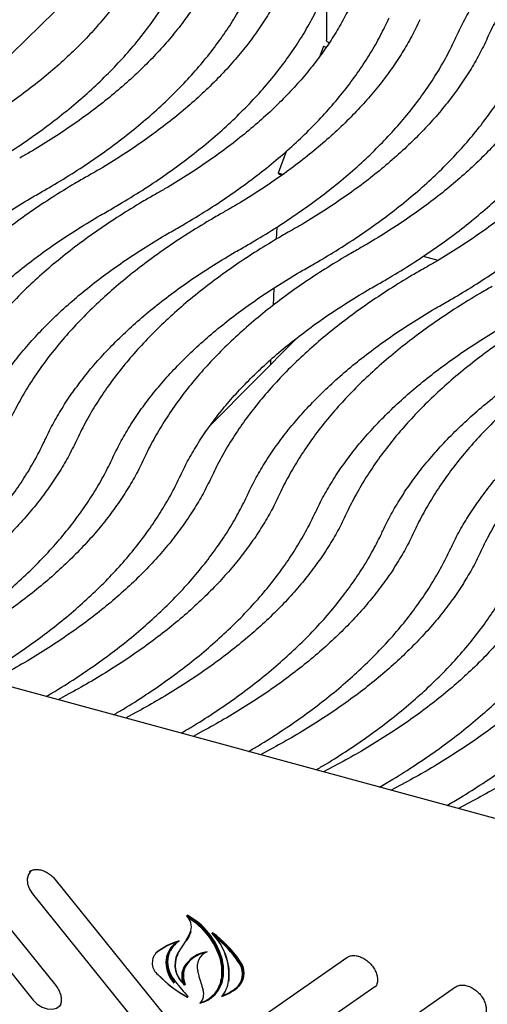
# Model space of a CAD drawing. Header units: inches. Extents: x 35 to 165, y 14 to 115.
# Tile 42 of 48: x 131.82 to 135.08, y 89.81 to 96.67. Entities that reach past the tile are written whole.
import ezdxf

# ---------------------------------------------------------------- set-up
doc = ezdxf.new("R2010")
doc.units = ezdxf.units.IN
doc.header["$LTSCALE"] = 12
doc.header["$MEASUREMENT"] = 0

msp = doc.modelspace()

# ---------------------------------------------------------------- linework, layer by layer
at = {"color": 7, "linetype": 'Continuous', "lineweight": 25}
for p, q in [((133.0101, 97.6464), (130.6956, 95.3874)), ((133.9562, 96.8765), (133.9562, 96.5224)), ((133.9349, 96.4803), (133.9105, 96.4116)), ((133.9349, 96.4803), (133.955, 96.4748)), ((133.6744, 95.7476), (133.6204, 95.5958)), ((133.6515, 95.5873), (133.6204, 95.5958)), ((133.6204, 95.5958), (133.6298, 95.5877)), ((133.6459, 95.5833), (133.6298, 95.5877)), ((133.6096, 95.2197), (133.6057, 95.1357)), ((134.6293, 95.0171), (134.7323, 94.9891)), ((133.59, 94.7955), (133.5844, 94.6747)), ((133.7495, 94.4477), (133.1527, 93.8465)), ((133.567, 94.2967), (133.5654, 94.2623)), ((139.4313, 89.9326), (127.9062, 93.0649)), ((132.1578, 91.9671), (132.0868, 91.9287)), ((132.6279, 91.8393), (132.5569, 91.8009)), ((133.0979, 91.7116), (133.027, 91.6732)), ((133.568, 91.5838), (133.497, 91.5454)), ((134.036, 91.4797), (133.9363, 91.4261)), ((134.5061, 91.352), (134.4063, 91.2983)), ((134.9761, 91.2242), (134.8764, 91.1706)), ((131.3077, 90.884), (132.0699, 89.9381)), ((131.1514, 90.7827), (131.9135, 89.8369)), ((132.0645, 90.6783), (132.8267, 89.7324)), ((131.9082, 90.577), (132.6704, 89.6312)), ((132.9838, 90.4228), (132.9884, 90.4273)), ((132.9782, 90.2539), (132.9181, 90.1618)), ((132.9256, 90.2441), (132.9301, 90.2485)), ((132.9783, 90.2538), (132.9785, 90.2543)), ((133.1585, 90.3017), (133.163, 90.3061)), ((132.7683, 90.1643), (132.7638, 90.1598)), ((132.7728, 90.1683), (132.7683, 90.1643)), ((133.0868, 90.156), (133.0942, 90.1626)), ((133.0913, 90.1604), (133.0868, 90.156)), ((133.0933, 90.1623), (133.0913, 90.1604)), ((133.3358, 89.6021), (134.098, 90.1336)), ((132.9679, 89.9415), (132.9725, 89.9459)), ((133.348, 89.9347), (133.3526, 89.9391)), ((134.2923, 89.9291), (133.5301, 89.3975)), ((134.0927, 89.3964), (134.8548, 89.928)), ((132.988, 89.8564), (132.9926, 89.8608)), ((133.1713, 89.8678), (133.1759, 89.8723)), ((133.074, 89.815), (133.0785, 89.8194))]:
    msp.add_line(p, q, dxfattribs=at)
at = {"color": 7, "linetype": 'Continuous', "lineweight": 25, "flags": 128}
for points in [[(133.9794, 96.5026), (133.9723, 96.505), (133.9662, 96.5081), (133.9615, 96.5118), (133.9582, 96.5158), (133.9564, 96.5201), (133.9562, 96.5224)], [(131.8988, 90.7399), (131.8966, 90.7376), (131.8796, 90.7121), (131.8721, 90.6807), (131.8746, 90.6457), (131.887, 90.6102), (131.9082, 90.577)], [(133.0576, 90.0401), (133.0576, 90.0401), (133.0578, 90.0397), (133.0582, 90.0394), (133.0588, 90.0391), (133.0595, 90.0389), (133.0603, 90.0388)], [(131.9135, 89.8369), (131.9419, 89.8086), (131.975, 89.7876), (132.0103, 89.7755), (132.0449, 89.7734), (132.076, 89.7814), (132.101, 89.7989), (132.1069, 89.8056)]]:
    msp.add_lwpolyline(points, dxfattribs=at)
at = {"color": 7, "linetype": 'Continuous', "lineweight": 25}
for centre, radius, start, end in [((132.7402, 89.9824), 0.5033, 16.78932, 61.05052), ((132.9067, 90.3472), 0.1081, 345.51693, 44.45811), ((132.7448, 89.9869), 0.5033, 16.78932, 61.05052), ((132.7402, 89.9823), 0.496, 16.76893, 58.84161), ((132.7478, 90.4103), 0.2785, 325.92966, 341.11366), ((133.042, 89.8351), 0.4283, 105.14201, 128.93295), ((132.7467, 90.4064), 0.2818, 325.93578, 341.11355), ((132.7035, 89.6716), 0.7772, 34.17147, 54.16738), ((132.8628, 90.0118), 0.414, 354.0893, 44.44255), ((132.708, 89.676), 0.7772, 34.17147, 54.16738), ((132.7026, 89.6708), 0.771, 34.17686, 51.50116), ((132.8703, 90.0099), 0.409, 353.66985, 40.24263), ((133.0375, 89.8306), 0.4283, 105.14201, 128.93295), ((133.0086, 90.1061), 0.1591, 151.75915, 180.7944), ((133.0292, 90.0827), 0.1964, 132.05754, 151.10588), ((133.0324, 90.0841), 0.1924, 123.73841, 151.1414), ((133.0381, 90.0878), 0.1937, 134.36072, 151.09427), ((132.8464, 90.0953), 0.1039, 138.74279, 232.16394), ((133.0007, 90.1006), 0.1628, 151.75915, 180.7944), ((133.0041, 90.1017), 0.1591, 151.75915, 180.7944), ((133.0828, 90.0832), 0.1824, 154.33943, 230.96857), ((133.0739, 90.0799), 0.1719, 153.54211, 226.23814), ((133.1539, 89.953), 0.2217, 97.21782, 149.29093), ((133.1543, 89.9576), 0.2136, 106.34481, 149.65313), ((133.1571, 89.9638), 0.2112, 134.34898, 149.83042), ((133.1649, 90.0707), 0.1094, 110.80127, 196.92696), ((132.9113, 90.0353), 0.3169, 350.08998, 16.50745), ((132.9138, 90.0365), 0.3215, 350.08998, 16.50745), ((132.9183, 90.0409), 0.3215, 350.08998, 16.50745), ((133.2475, 90.0251), 0.1355, 319.80961, 40.19039), ((133.0688, 90.1056), 0.231, 181.81219, 220.51937), ((133.0701, 90.1066), 0.2252, 181.81219, 220.51937), ((133.0747, 90.111), 0.2252, 181.81219, 220.51937), ((133.0861, 90.0014), 0.1387, 152.17441, 199.21063), ((133.0952, 90.0014), 0.1407, 152.90902, 205.21229), ((133.0998, 90.0059), 0.1407, 152.90902, 205.21229), ((133.2402, 90.0193), 0.1311, 319.80961, 40.19039), ((133.243, 90.0207), 0.1355, 319.80961, 40.19039), ((133.4353, 90.6549), 0.9152, 224.51253, 240.74465), ((133.4337, 90.6539), 0.9128, 224.53699, 239.17491), ((133.0278, 90.0153), 0.2056, 282.99048, 350.44249), ((133.0243, 90.0141), 0.2019, 288.15481, 350.4947), ((133.0268, 90.0222), 0.2115, 314.84236, 350.02979), ((135.1014, 91.7605), 2.8383, 219.24984, 222.01355), ((133.0115, 89.879), 0.0895, 314.30225, 17.9071), ((133.0574, 90.0014), 0.2196, 320.83348, 351.55135), ((133.1222, 90.1756), 0.3302, 288.63799, 312.78346), ((133.12, 90.1723), 0.3242, 291.75909, 312.85076)]:
    msp.add_arc(centre, radius, start, end, dxfattribs=at)
for points, knots in [([(136.6211, 98.0415), (136.592, 98.0251), (136.5076, 97.9778), (136.373, 97.8968), (136.2201, 97.7974), (136.0745, 97.6948), (135.9365, 97.5892), (135.8063, 97.4806), (135.6841, 97.3693), (135.5702, 97.2554), (135.4648, 97.139), (135.368, 97.0204), (135.28, 96.8998), (135.2012, 96.7774), (135.1326, 96.6567), (135.0946, 96.576), (135.0764, 96.5373)], [0, 0, 0, 0, 0.039235, 0.113804, 0.188397, 0.263004, 0.337614, 0.412211, 0.486779, 0.561294, 0.635732, 0.710062, 0.784249, 0.85826, 0.932059, 1, 1, 1, 1]), ([(134.8621, 96.5499), (134.8711, 96.5695), (134.8978, 96.6271), (134.9488, 96.7221), (135.0182, 96.8345), (135.0963, 96.9455), (135.183, 97.055), (135.2781, 97.1627), (135.3815, 97.2686), (135.4931, 97.3726), (135.6127, 97.4744), (135.7402, 97.5739), (135.8754, 97.671), (136.0182, 97.7655), (136.1556, 97.8498), (136.2475, 97.9016), (136.287, 97.9238)], [0, 0, 0, 0, 0.039237, 0.11555, 0.191606, 0.267381, 0.342922, 0.418278, 0.493492, 0.568604, 0.643645, 0.718642, 0.793616, 0.868583, 0.943552, 1, 1, 1, 1]), ([(132.726, 97.1761), (132.717, 97.1565), (132.6903, 97.0989), (132.6392, 97.0039), (132.5699, 96.8915), (132.4918, 96.7805), (132.4051, 96.671), (132.31, 96.5633), (132.2066, 96.4574), (132.095, 96.3534), (131.9754, 96.2516), (131.8479, 96.1521), (131.7127, 96.055), (131.5699, 95.9605), (131.4476, 95.8856), (131.3724, 95.8424), (131.3491, 95.829)], [0, 0, 0, 0, 0.040152, 0.118244, 0.196074, 0.273615, 0.350918, 0.42803, 0.504998, 0.581861, 0.658652, 0.735398, 0.81212, 0.888835, 0.965552, 1, 1, 1, 1]), ([(131.4875, 95.5851), (131.5162, 95.6016), (131.5996, 95.6495), (131.7323, 95.7313), (131.8831, 95.8317), (132.0264, 95.9352), (132.1621, 96.0418), (132.2898, 96.1512), (132.4095, 96.2633), (132.5209, 96.378), (132.6237, 96.495), (132.7178, 96.6142), (132.8031, 96.7354), (132.8792, 96.8583), (132.9382, 96.967), (132.9697, 97.035), (132.9818, 97.0609)], [0, 0, 0, 0, 0.040149, 0.116453, 0.19278, 0.269118, 0.345455, 0.421774, 0.498056, 0.574277, 0.65041, 0.726422, 0.802278, 0.877941, 0.953379, 1, 1, 1, 1]), ([(133.1961, 97.0483), (133.187, 97.0288), (133.1604, 96.9712), (133.1093, 96.8761), (133.04, 96.7637), (132.9618, 96.6527), (132.8752, 96.5433), (132.7801, 96.4355), (132.6767, 96.3296), (132.5651, 96.2257), (132.4455, 96.1238), (132.318, 96.0243), (132.1828, 95.9272), (132.04, 95.8328), (131.9177, 95.7578), (131.8424, 95.7147), (131.8191, 95.7013)], [0, 0, 0, 0, 0.040152, 0.118244, 0.196074, 0.273615, 0.350918, 0.42803, 0.504998, 0.581861, 0.658652, 0.735398, 0.81212, 0.888835, 0.965552, 1, 1, 1, 1]), ([(131.9575, 95.4573), (131.9863, 95.4738), (132.0697, 95.5217), (132.2024, 95.6036), (132.3532, 95.7039), (132.4965, 95.8075), (132.6321, 95.914), (132.7599, 96.0234), (132.8796, 96.1356), (132.9909, 96.2502), (133.0938, 96.3673), (133.1879, 96.4865), (133.2732, 96.6077), (133.3493, 96.7306), (133.4082, 96.8392), (133.4398, 96.9072), (133.4519, 96.9332)], [0, 0, 0, 0, 0.040149, 0.116453, 0.19278, 0.269118, 0.345455, 0.421774, 0.498056, 0.574277, 0.65041, 0.726422, 0.802278, 0.877941, 0.953379, 1, 1, 1, 1]), ([(133.6662, 96.9206), (133.6571, 96.901), (133.6304, 96.8434), (133.5794, 96.7484), (133.51, 96.636), (133.4319, 96.525), (133.3452, 96.4155), (133.2501, 96.3078), (133.1467, 96.2018), (133.0352, 96.0979), (132.9155, 95.9961), (132.788, 95.8965), (132.6528, 95.7995), (132.51, 95.705), (132.3878, 95.63), (132.3125, 95.5869), (132.2892, 95.5735)], [0, 0, 0, 0, 0.040152, 0.118244, 0.196074, 0.273615, 0.350918, 0.42803, 0.504998, 0.581861, 0.658652, 0.735398, 0.81212, 0.888835, 0.965552, 1, 1, 1, 1]), ([(132.4276, 95.3295), (132.4563, 95.3461), (132.5397, 95.3939), (132.6725, 95.4758), (132.8233, 95.5762), (132.9665, 95.6797), (133.1022, 95.7863), (133.23, 95.8957), (133.3496, 96.0078), (133.461, 96.1225), (133.5638, 96.2395), (133.6579, 96.3587), (133.7432, 96.4799), (133.8193, 96.6028), (133.8783, 96.7115), (133.9099, 96.7795), (133.9219, 96.8054)], [0, 0, 0, 0, 0.040149, 0.116453, 0.19278, 0.269118, 0.345455, 0.421774, 0.498056, 0.574277, 0.65041, 0.726422, 0.802278, 0.877941, 0.953379, 1, 1, 1, 1]), ([(134.1362, 96.7928), (134.1272, 96.7733), (134.1005, 96.7157), (134.0494, 96.6206), (133.9801, 96.5082), (133.9019, 96.3972), (133.8153, 96.2878), (133.7202, 96.18), (133.6168, 96.0741), (133.5052, 95.9701), (133.3856, 95.8683), (133.2581, 95.7688), (133.1229, 95.6717), (132.9801, 95.5772), (132.8578, 95.5023), (132.7826, 95.4592), (132.7593, 95.4458)], [0, 0, 0, 0, 0.040152, 0.118244, 0.196074, 0.273615, 0.350918, 0.42803, 0.504998, 0.581861, 0.658652, 0.735398, 0.81212, 0.888835, 0.965552, 1, 1, 1, 1]), ([(132.8977, 95.2018), (132.9264, 95.2183), (133.0098, 95.2662), (133.1425, 95.3481), (133.2933, 95.4484), (133.4366, 95.552), (133.5723, 95.6585), (133.7, 95.7679), (133.8197, 95.8801), (133.931, 95.9947), (134.0339, 96.1118), (134.128, 96.231), (134.2133, 96.3521), (134.2894, 96.4751), (134.3483, 96.5837), (134.3799, 96.6517), (134.392, 96.6777)], [0, 0, 0, 0, 0.040149, 0.116453, 0.19278, 0.269118, 0.345455, 0.421774, 0.498056, 0.574277, 0.65041, 0.726422, 0.802278, 0.877941, 0.953379, 1, 1, 1, 1]), ([(134.6063, 96.6651), (134.5972, 96.6455), (134.5706, 96.5879), (134.5195, 96.4929), (134.4502, 96.3805), (134.372, 96.2695), (134.2854, 96.16), (134.1903, 96.0523), (134.0869, 95.9463), (133.9753, 95.8424), (133.8557, 95.7406), (133.7282, 95.641), (133.593, 95.5439), (133.4502, 95.4495), (133.3279, 95.3745), (133.2526, 95.3314), (133.2293, 95.318)], [0, 0, 0, 0, 0.040152, 0.118244, 0.196074, 0.273615, 0.350918, 0.42803, 0.504998, 0.581861, 0.658652, 0.735398, 0.81212, 0.888835, 0.965552, 1, 1, 1, 1]), ([(133.3677, 95.074), (133.3965, 95.0905), (133.4799, 95.1384), (133.6126, 95.2203), (133.7634, 95.3207), (133.9067, 95.4242), (134.0423, 95.5307), (134.1701, 95.6402), (134.2898, 95.7523), (134.4011, 95.867), (134.5039, 95.984), (134.5981, 96.1032), (134.6834, 96.2244), (134.7595, 96.3473), (134.8184, 96.456), (134.85, 96.5239), (134.8621, 96.5499)], [0, 0, 0, 0, 0.040149, 0.116453, 0.19278, 0.269118, 0.345455, 0.421774, 0.498056, 0.574277, 0.65041, 0.726422, 0.802278, 0.877941, 0.953379, 1, 1, 1, 1]), ([(135.0764, 96.5373), (135.0673, 96.5178), (135.0406, 96.4602), (134.9896, 96.3651), (134.9202, 96.2527), (134.8421, 96.1417), (134.7554, 96.0323), (134.6603, 95.9245), (134.5569, 95.8186), (134.4453, 95.7146), (134.3257, 95.6128), (134.1982, 95.5133), (134.063, 95.4162), (133.9202, 95.3217), (133.7979, 95.2468), (133.7227, 95.2036), (133.6994, 95.1903)], [0, 0, 0, 0, 0.040152, 0.118244, 0.196074, 0.273615, 0.350918, 0.42803, 0.504998, 0.581861, 0.658652, 0.735398, 0.81212, 0.888835, 0.965552, 1, 1, 1, 1]), ([(133.8378, 94.9463), (133.8665, 94.9628), (133.9499, 95.0107), (134.0827, 95.0926), (134.2334, 95.1929), (134.3767, 95.2964), (134.5124, 95.403), (134.6402, 95.5124), (134.7598, 95.6245), (134.8712, 95.7392), (134.974, 95.8563), (135.0681, 95.9755), (135.1534, 96.0966), (135.2295, 96.2196), (135.2885, 96.3282), (135.3201, 96.3962), (135.3321, 96.4221)], [0, 0, 0, 0, 0.040149, 0.116453, 0.19278, 0.269118, 0.345455, 0.421774, 0.498056, 0.574277, 0.65041, 0.726422, 0.802278, 0.877941, 0.953379, 1, 1, 1, 1]), ([(135.5464, 96.4096), (135.5374, 96.39), (135.5107, 96.3324), (135.4596, 96.2373), (135.3903, 96.125), (135.3121, 96.014), (135.2255, 95.9045), (135.1304, 95.7968), (135.027, 95.6908), (134.9154, 95.5869), (134.7958, 95.4851), (134.6683, 95.3855), (134.5331, 95.2884), (134.3903, 95.194), (134.268, 95.119), (134.1928, 95.0759), (134.1695, 95.0625)], [0, 0, 0, 0, 0.040152, 0.118244, 0.196074, 0.273615, 0.350918, 0.42803, 0.504998, 0.581861, 0.658652, 0.735398, 0.81212, 0.888835, 0.965552, 1, 1, 1, 1]), ([(134.3079, 94.8185), (134.3366, 94.835), (134.42, 94.8829), (134.5527, 94.9648), (134.7035, 95.0652), (134.8468, 95.1687), (134.9825, 95.2752), (135.1102, 95.3847), (135.2299, 95.4968), (135.3412, 95.6115), (135.4441, 95.7285), (135.5382, 95.8477), (135.6235, 95.9689), (135.6996, 96.0918), (135.7585, 96.2005), (135.7901, 96.2684), (135.8022, 96.2944)], [0, 0, 0, 0, 0.040149, 0.116453, 0.19278, 0.269118, 0.345455, 0.421774, 0.498056, 0.574277, 0.65041, 0.726422, 0.802278, 0.877941, 0.953379, 1, 1, 1, 1]), ([(136.0165, 96.2818), (136.0074, 96.2623), (135.9808, 96.2047), (135.9297, 96.1096), (135.8603, 95.9972), (135.7822, 95.8862), (135.6955, 95.7768), (135.6005, 95.669), (135.4971, 95.5631), (135.3855, 95.4591), (135.2659, 95.3573), (135.1384, 95.2578), (135.0032, 95.1607), (134.8604, 95.0662), (134.7381, 94.9913), (134.6628, 94.9481), (134.6395, 94.9348)], [0, 0, 0, 0, 0.040152, 0.118244, 0.196074, 0.273615, 0.350918, 0.42803, 0.504998, 0.581861, 0.658652, 0.735398, 0.81212, 0.888835, 0.965552, 1, 1, 1, 1]), ([(134.7779, 94.6908), (134.8067, 94.7073), (134.8901, 94.7552), (135.0228, 94.8371), (135.1736, 94.9374), (135.3169, 95.0409), (135.4525, 95.1475), (135.5803, 95.2569), (135.7, 95.369), (135.8113, 95.4837), (135.9141, 95.6008), (136.0083, 95.72), (136.0935, 95.8411), (136.1697, 95.9641), (136.2286, 96.0727), (136.2602, 96.1407), (136.2723, 96.1666)], [0, 0, 0, 0, 0.040149, 0.116453, 0.19278, 0.269118, 0.345455, 0.421774, 0.498056, 0.574277, 0.65041, 0.726422, 0.802278, 0.877941, 0.953379, 1, 1, 1, 1]), ([(132.2892, 95.5735), (132.2604, 95.557), (132.1771, 95.5091), (132.0443, 95.4273), (131.8935, 95.3269), (131.7503, 95.2234), (131.6146, 95.1168), (131.4868, 95.0074), (131.3672, 94.8953), (131.2558, 94.7806), (131.153, 94.6636), (131.0589, 94.5444), (130.9736, 94.4232), (130.8974, 94.3003), (130.8421, 94.1981), (130.813, 94.1368), (130.8039, 94.1174)], [0, 0, 0, 0, 0.040628, 0.117843, 0.195081, 0.27233, 0.349578, 0.426808, 0.504001, 0.581132, 0.658173, 0.735093, 0.811854, 0.88842, 0.964758, 1, 1, 1, 1]), ([(130.5884, 94.1274), (130.5977, 94.1469), (130.625, 94.2045), (130.6772, 94.2994), (130.7479, 94.4116), (130.8273, 94.5224), (130.9152, 94.6316), (131.0116, 94.739), (131.1162, 94.8447), (131.229, 94.9483), (131.3498, 95.0498), (131.4785, 95.149), (131.6148, 95.2457), (131.7587, 95.3398), (131.8744, 95.4098), (131.942, 95.4484), (131.9575, 95.4573)], [0, 0, 0, 0, 0.040631, 0.119597, 0.198303, 0.276725, 0.354912, 0.432915, 0.510777, 0.588539, 0.666232, 0.743883, 0.821513, 0.899138, 0.976766, 1, 1, 1, 1]), ([(132.7593, 95.4458), (132.7305, 95.4293), (132.6471, 95.3814), (132.5144, 95.2995), (132.3636, 95.1992), (132.2203, 95.0956), (132.0847, 94.9891), (131.9569, 94.8797), (131.8372, 94.7675), (131.7259, 94.6528), (131.623, 94.5358), (131.5289, 94.4166), (131.4436, 94.2954), (131.3675, 94.1725), (131.3121, 94.0703), (131.2831, 94.009), (131.2739, 93.9896)], [0, 0, 0, 0, 0.040628, 0.117843, 0.195081, 0.27233, 0.349578, 0.426808, 0.504001, 0.581132, 0.658173, 0.735093, 0.811854, 0.88842, 0.964758, 1, 1, 1, 1]), ([(131.0585, 93.9996), (131.0678, 94.0192), (131.0951, 94.0767), (131.1473, 94.1716), (131.2179, 94.2838), (131.2973, 94.3946), (131.3853, 94.5038), (131.4816, 94.6113), (131.5862, 94.7169), (131.699, 94.8206), (131.8198, 94.9221), (131.9485, 95.0212), (132.0849, 95.1179), (132.2287, 95.212), (132.3444, 95.282), (132.412, 95.3206), (132.4276, 95.3295)], [0, 0, 0, 0, 0.040631, 0.119597, 0.198303, 0.276725, 0.354912, 0.432915, 0.510777, 0.588539, 0.666232, 0.743883, 0.821513, 0.899138, 0.976766, 1, 1, 1, 1]), ([(133.2293, 95.318), (133.2006, 95.3015), (133.1172, 95.2536), (132.9845, 95.1717), (132.8337, 95.0714), (132.6904, 94.9679), (132.5547, 94.8613), (132.427, 94.7519), (132.3073, 94.6398), (132.1959, 94.5251), (132.0931, 94.4081), (131.999, 94.2888), (131.9137, 94.1677), (131.8376, 94.0447), (131.7822, 93.9426), (131.7532, 93.8813), (131.744, 93.8619)], [0, 0, 0, 0, 0.040628, 0.117843, 0.195081, 0.27233, 0.349578, 0.426808, 0.504001, 0.581132, 0.658173, 0.735093, 0.811854, 0.88842, 0.964758, 1, 1, 1, 1]), ([(131.5285, 93.8719), (131.5378, 93.8914), (131.5652, 93.949), (131.6173, 94.0439), (131.688, 94.1561), (131.7674, 94.2668), (131.8553, 94.376), (131.9517, 94.4835), (132.0563, 94.5892), (132.1691, 94.6928), (132.2899, 94.7943), (132.4186, 94.8935), (132.5549, 94.9902), (132.6988, 95.0842), (132.8145, 95.1543), (132.8821, 95.1929), (132.8977, 95.2018)], [0, 0, 0, 0, 0.040631, 0.119597, 0.198303, 0.276725, 0.354912, 0.432915, 0.510777, 0.588539, 0.666232, 0.743883, 0.821513, 0.899138, 0.976766, 1, 1, 1, 1]), ([(133.6994, 95.1903), (133.6706, 95.1738), (133.5873, 95.1259), (133.4545, 95.044), (133.3037, 94.9437), (133.1605, 94.8401), (133.0248, 94.7336), (132.897, 94.6241), (132.7774, 94.512), (132.666, 94.3973), (132.5632, 94.2803), (132.469, 94.1611), (132.3838, 94.0399), (132.3076, 93.917), (132.2523, 93.8148), (132.2232, 93.7535), (132.2141, 93.7341)], [0, 0, 0, 0, 0.040628, 0.117843, 0.195081, 0.27233, 0.349578, 0.426808, 0.504001, 0.581132, 0.658173, 0.735093, 0.811854, 0.88842, 0.964758, 1, 1, 1, 1]), ([(131.9986, 93.7441), (132.0079, 93.7637), (132.0352, 93.8212), (132.0874, 93.9161), (132.158, 94.0283), (132.2375, 94.1391), (132.3254, 94.2483), (132.4217, 94.3558), (132.5264, 94.4614), (132.6392, 94.5651), (132.76, 94.6665), (132.8886, 94.7657), (133.025, 94.8624), (133.1689, 94.9565), (133.2846, 95.0265), (133.3522, 95.0651), (133.3677, 95.074)], [0, 0, 0, 0, 0.040631, 0.119597, 0.198303, 0.276725, 0.354912, 0.432915, 0.510777, 0.588539, 0.666232, 0.743883, 0.821513, 0.899138, 0.976766, 1, 1, 1, 1]), ([(134.1695, 95.0625), (134.1407, 95.046), (134.0573, 94.9981), (133.9246, 94.9162), (133.7738, 94.8159), (133.6305, 94.7124), (133.4949, 94.6058), (133.3671, 94.4964), (133.2474, 94.3843), (133.1361, 94.2696), (133.0332, 94.1525), (132.9391, 94.0333), (132.8538, 93.9122), (132.7777, 93.7892), (132.7223, 93.687), (132.6933, 93.6257), (132.6841, 93.6064)], [0, 0, 0, 0, 0.040628, 0.117843, 0.195081, 0.27233, 0.349578, 0.426808, 0.504001, 0.581132, 0.658173, 0.735093, 0.811854, 0.88842, 0.964758, 1, 1, 1, 1]), ([(132.4687, 93.6164), (132.4779, 93.6359), (132.5053, 93.6935), (132.5575, 93.7884), (132.6281, 93.9006), (132.7075, 94.0113), (132.7955, 94.1205), (132.8918, 94.228), (132.9964, 94.3337), (133.1092, 94.4373), (133.23, 94.5388), (133.3587, 94.638), (133.495, 94.7347), (133.6389, 94.8287), (133.7546, 94.8988), (133.8222, 94.9374), (133.8378, 94.9463)], [0, 0, 0, 0, 0.040631, 0.119597, 0.198303, 0.276725, 0.354912, 0.432915, 0.510777, 0.588539, 0.666232, 0.743883, 0.821513, 0.899138, 0.976766, 1, 1, 1, 1]), ([(134.6395, 94.9348), (134.6108, 94.9183), (134.5274, 94.8704), (134.3947, 94.7885), (134.2439, 94.6882), (134.1006, 94.5846), (133.9649, 94.4781), (133.8372, 94.3686), (133.7175, 94.2565), (133.6061, 94.1418), (133.5033, 94.0248), (133.4092, 93.9056), (133.3239, 93.7844), (133.2478, 93.6615), (133.1924, 93.5593), (133.1634, 93.498), (133.1542, 93.4786)], [0, 0, 0, 0, 0.040628, 0.117843, 0.195081, 0.27233, 0.349578, 0.426808, 0.504001, 0.581132, 0.658173, 0.735093, 0.811854, 0.88842, 0.964758, 1, 1, 1, 1]), ([(132.9387, 93.4886), (132.948, 93.5082), (132.9754, 93.5657), (133.0275, 93.6606), (133.0982, 93.7728), (133.1776, 93.8836), (133.2655, 93.9928), (133.3619, 94.1003), (133.4665, 94.2059), (133.5793, 94.3096), (133.7001, 94.411), (133.8288, 94.5102), (133.9651, 94.6069), (134.109, 94.701), (134.2247, 94.771), (134.2923, 94.8096), (134.3079, 94.8185)], [0, 0, 0, 0, 0.040631, 0.119597, 0.198303, 0.276725, 0.354912, 0.432915, 0.510777, 0.588539, 0.666232, 0.743883, 0.821513, 0.899138, 0.976766, 1, 1, 1, 1]), ([(135.1096, 94.807), (135.0808, 94.7905), (134.9975, 94.7426), (134.8647, 94.6607), (134.7139, 94.5604), (134.5706, 94.4569), (134.435, 94.3503), (134.3072, 94.2409), (134.1876, 94.1288), (134.0762, 94.0141), (133.9734, 93.897), (133.8792, 93.7778), (133.794, 93.6567), (133.7178, 93.5337), (133.6625, 93.4315), (133.6334, 93.3702), (133.6243, 93.3509)], [0, 0, 0, 0, 0.040628, 0.117843, 0.195081, 0.27233, 0.349578, 0.426808, 0.504001, 0.581132, 0.658173, 0.735093, 0.811854, 0.88842, 0.964758, 1, 1, 1, 1]), ([(133.4088, 93.3609), (133.4181, 93.3804), (133.4454, 93.4379), (133.4976, 93.5329), (133.5682, 93.6451), (133.6477, 93.7558), (133.7356, 93.865), (133.8319, 93.9725), (133.9366, 94.0782), (134.0494, 94.1818), (134.1702, 94.2833), (134.2988, 94.3825), (134.4352, 94.4792), (134.5791, 94.5732), (134.6948, 94.6433), (134.7624, 94.6819), (134.7779, 94.6908)], [0, 0, 0, 0, 0.040631, 0.119597, 0.198303, 0.276725, 0.354912, 0.432915, 0.510777, 0.588539, 0.666232, 0.743883, 0.821513, 0.899138, 0.976766, 1, 1, 1, 1]), ([(135.5797, 94.6793), (135.5509, 94.6628), (135.4675, 94.6149), (135.3348, 94.533), (135.184, 94.4326), (135.0407, 94.3291), (134.9051, 94.2226), (134.7773, 94.1131), (134.6576, 94.001), (134.5463, 93.8863), (134.4434, 93.7693), (134.3493, 93.6501), (134.264, 93.5289), (134.1879, 93.406), (134.1325, 93.3038), (134.1035, 93.2425), (134.0943, 93.2231)], [0, 0, 0, 0, 0.040628, 0.117843, 0.195081, 0.27233, 0.349578, 0.426808, 0.504001, 0.581132, 0.658173, 0.735093, 0.811854, 0.88842, 0.964758, 1, 1, 1, 1]), ([(133.8788, 93.2331), (133.8881, 93.2527), (133.9155, 93.3102), (133.9677, 93.4051), (134.0383, 93.5173), (134.1177, 93.6281), (134.2057, 93.7373), (134.302, 93.8448), (134.4066, 93.9504), (134.5194, 94.054), (134.6402, 94.1555), (134.7689, 94.2547), (134.9052, 94.3514), (135.0491, 94.4455), (135.1648, 94.5155), (135.2324, 94.5541), (135.248, 94.563)], [0, 0, 0, 0, 0.040631, 0.119597, 0.198303, 0.276725, 0.354912, 0.432915, 0.510777, 0.588539, 0.666232, 0.743883, 0.821513, 0.899138, 0.976766, 1, 1, 1, 1]), ([(136.0497, 94.5515), (136.021, 94.535), (135.9376, 94.4871), (135.8048, 94.4052), (135.6541, 94.3049), (135.5108, 94.2013), (135.3751, 94.0948), (135.2474, 93.9854), (135.1277, 93.8732), (135.0163, 93.7586), (134.9135, 93.6415), (134.8194, 93.5223), (134.7341, 93.4012), (134.658, 93.2782), (134.6026, 93.176), (134.5736, 93.1147), (134.5644, 93.0954)], [0, 0, 0, 0, 0.040628, 0.117843, 0.195081, 0.27233, 0.349578, 0.426808, 0.504001, 0.581132, 0.658173, 0.735093, 0.811854, 0.88842, 0.964758, 1, 1, 1, 1]), ([(134.3489, 93.1054), (134.3582, 93.1249), (134.3856, 93.1824), (134.4377, 93.2774), (134.5084, 93.3896), (134.5878, 93.5003), (134.6757, 93.6095), (134.7721, 93.717), (134.8767, 93.8227), (134.9895, 93.9263), (135.1103, 94.0278), (135.239, 94.127), (135.3753, 94.2237), (135.5192, 94.3177), (135.6349, 94.3877), (135.7025, 94.4264), (135.7181, 94.4353)], [0, 0, 0, 0, 0.040631, 0.119597, 0.198303, 0.276725, 0.354912, 0.432915, 0.510777, 0.588539, 0.666232, 0.743883, 0.821513, 0.899138, 0.976766, 1, 1, 1, 1]), ([(136.5198, 94.4238), (136.491, 94.4072), (136.4076, 94.3594), (136.2749, 94.2775), (136.1241, 94.1771), (135.9808, 94.0736), (135.8452, 93.967), (135.7174, 93.8576), (135.5977, 93.7455), (135.4864, 93.6308), (135.3836, 93.5138), (135.2894, 93.3946), (135.2042, 93.2734), (135.128, 93.1505), (135.0727, 93.0483), (135.0436, 92.987), (135.0345, 92.9676)], [0, 0, 0, 0, 0.040628, 0.117843, 0.195081, 0.27233, 0.349578, 0.426808, 0.504001, 0.581132, 0.658173, 0.735093, 0.811854, 0.88842, 0.964758, 1, 1, 1, 1]), ([(134.819, 92.9776), (134.8283, 92.9972), (134.8556, 93.0547), (134.9078, 93.1496), (134.9784, 93.2618), (135.0579, 93.3726), (135.1458, 93.4818), (135.2421, 93.5893), (135.3468, 93.6949), (135.4596, 93.7985), (135.5804, 93.9), (135.709, 93.9992), (135.8454, 94.0959), (135.9893, 94.19), (136.1049, 94.26), (136.1725, 94.2986), (136.1881, 94.3075)], [0, 0, 0, 0, 0.040631, 0.119597, 0.198303, 0.276725, 0.354912, 0.432915, 0.510777, 0.588539, 0.666232, 0.743883, 0.821513, 0.899138, 0.976766, 1, 1, 1, 1]), ([(130.5926, 92.3348), (130.6156, 92.3481), (130.6929, 92.393), (130.8172, 92.4729), (130.9654, 92.5744), (131.1057, 92.6791), (131.2383, 92.7868), (131.363, 92.8973), (131.4795, 93.0104), (131.5875, 93.126), (131.687, 93.2439), (131.7777, 93.3639), (131.8595, 93.4858), (131.9308, 93.607), (131.975, 93.6935), (131.996, 93.7386), (131.9986, 93.7441)], [0, 0, 0, 0, 0.033911, 0.114183, 0.194472, 0.274769, 0.355057, 0.43532, 0.515535, 0.595675, 0.675709, 0.755602, 0.835316, 0.914813, 0.989577, 1, 1, 1, 1]), ([(132.2141, 93.7341), (132.2048, 93.7146), (132.1774, 93.6571), (132.1253, 93.5621), (132.0546, 93.4499), (131.9752, 93.3392), (131.8872, 93.23), (131.7909, 93.1225), (131.6863, 93.0168), (131.5735, 92.9132), (131.4527, 92.8117), (131.324, 92.7125), (131.1877, 92.6158), (131.0437, 92.5218), (130.8974, 92.433), (130.796, 92.377), (130.7476, 92.3503)], [0, 0, 0, 0, 0.038787, 0.114169, 0.189302, 0.264164, 0.338803, 0.413265, 0.487593, 0.561826, 0.635992, 0.710119, 0.784225, 0.858326, 0.932431, 1, 1, 1, 1]), ([(131.0627, 92.207), (131.0857, 92.2204), (131.163, 92.2652), (131.2873, 92.3451), (131.4355, 92.4466), (131.5758, 92.5514), (131.7084, 92.659), (131.8331, 92.7695), (131.9495, 92.8827), (132.0576, 92.9983), (132.1571, 93.1162), (132.2478, 93.2362), (132.3296, 93.3581), (132.4008, 93.4793), (132.4451, 93.5658), (132.4661, 93.6109), (132.4687, 93.6164)], [0, 0, 0, 0, 0.033911, 0.114183, 0.194472, 0.274769, 0.355057, 0.43532, 0.515535, 0.595675, 0.675709, 0.755602, 0.835316, 0.914813, 0.989577, 1, 1, 1, 1]), ([(132.6841, 93.6064), (132.6748, 93.5868), (132.6475, 93.5293), (132.5953, 93.4344), (132.5247, 93.3222), (132.4452, 93.2114), (132.3573, 93.1022), (132.261, 92.9947), (132.1563, 92.8891), (132.0435, 92.7855), (131.9227, 92.684), (131.7941, 92.5848), (131.6577, 92.4881), (131.5138, 92.394), (131.3675, 92.3053), (131.2661, 92.2493), (131.2177, 92.2226)], [0, 0, 0, 0, 0.038787, 0.114169, 0.189302, 0.264164, 0.338803, 0.413265, 0.487593, 0.561826, 0.635992, 0.710119, 0.784225, 0.858326, 0.932431, 1, 1, 1, 1]), ([(131.5328, 92.0793), (131.5557, 92.0926), (131.6331, 92.1375), (131.7573, 92.2174), (131.9055, 92.3188), (132.0458, 92.4236), (132.1785, 92.5313), (132.3031, 92.6418), (132.4196, 92.7549), (132.5277, 92.8705), (132.6271, 92.9884), (132.7178, 93.1084), (132.7996, 93.2303), (132.8709, 93.3515), (132.9151, 93.438), (132.9361, 93.4831), (132.9387, 93.4886)], [0, 0, 0, 0, 0.033911, 0.114183, 0.194472, 0.274769, 0.355057, 0.43532, 0.515535, 0.595675, 0.675709, 0.755602, 0.835316, 0.914813, 0.989577, 1, 1, 1, 1]), ([(133.1542, 93.4786), (133.1449, 93.4591), (133.1176, 93.4016), (133.0654, 93.3066), (132.9947, 93.1944), (132.9153, 93.0837), (132.8274, 92.9745), (132.731, 92.867), (132.6264, 92.7613), (132.5136, 92.6577), (132.3928, 92.5562), (132.2641, 92.457), (132.1278, 92.3603), (131.9839, 92.2663), (131.8375, 92.1775), (131.7361, 92.1215), (131.6878, 92.0948)], [0, 0, 0, 0, 0.038787, 0.114169, 0.189302, 0.264164, 0.338803, 0.413265, 0.487593, 0.561826, 0.635992, 0.710119, 0.784225, 0.858326, 0.932431, 1, 1, 1, 1]), ([(132.0028, 91.9515), (132.0258, 91.9649), (132.1031, 92.0097), (132.2274, 92.0896), (132.3756, 92.1911), (132.5159, 92.2959), (132.6485, 92.4035), (132.7732, 92.514), (132.8897, 92.6272), (132.9977, 92.7428), (133.0972, 92.8607), (133.1879, 92.9807), (133.2697, 93.1025), (133.341, 93.2238), (133.3852, 93.3103), (133.4062, 93.3553), (133.4088, 93.3609)], [0, 0, 0, 0, 0.033911, 0.114183, 0.194472, 0.274769, 0.355057, 0.43532, 0.515535, 0.595675, 0.675709, 0.755602, 0.835316, 0.914813, 0.989577, 1, 1, 1, 1]), ([(133.6243, 93.3509), (133.615, 93.3313), (133.5876, 93.2738), (133.5355, 93.1789), (133.4648, 93.0667), (133.3854, 92.9559), (133.2974, 92.8467), (133.2011, 92.7392), (133.0965, 92.6336), (132.9837, 92.5299), (132.8629, 92.4285), (132.7342, 92.3293), (132.5979, 92.2326), (132.4539, 92.1385), (132.3076, 92.0498), (132.2062, 91.9938), (132.1578, 91.9671)], [0, 0, 0, 0, 0.038787, 0.114169, 0.189302, 0.264164, 0.338803, 0.413265, 0.487593, 0.561826, 0.635992, 0.710119, 0.784225, 0.858326, 0.932431, 1, 1, 1, 1]), ([(132.4729, 91.8238), (132.4959, 91.8371), (132.5732, 91.882), (132.6975, 91.9619), (132.8457, 92.0633), (132.986, 92.1681), (133.1186, 92.2758), (133.2432, 92.3863), (133.3597, 92.4994), (133.4678, 92.615), (133.5673, 92.7329), (133.658, 92.8529), (133.7398, 92.9748), (133.811, 93.096), (133.8553, 93.1825), (133.8763, 93.2276), (133.8788, 93.2331)], [0, 0, 0, 0, 0.033911, 0.114183, 0.194472, 0.274769, 0.355057, 0.43532, 0.515535, 0.595675, 0.675709, 0.755602, 0.835316, 0.914813, 0.989577, 1, 1, 1, 1]), ([(134.0943, 93.2231), (134.085, 93.2036), (134.0577, 93.146), (134.0055, 93.0511), (133.9349, 92.9389), (133.8554, 92.8282), (133.7675, 92.719), (133.6712, 92.6115), (133.5665, 92.5058), (133.4537, 92.4022), (133.3329, 92.3007), (133.2043, 92.2015), (133.0679, 92.1048), (132.924, 92.0108), (132.7777, 91.922), (132.6763, 91.866), (132.6279, 91.8393)], [0, 0, 0, 0, 0.0387866, 0.1141687, 0.1893021, 0.2641642, 0.3388028, 0.413265, 0.4875935, 0.5618256, 0.6359923, 0.7101189, 0.7842253, 0.8583265, 0.9324308, 1, 1, 1, 1]), ([(132.943, 91.696), (132.9659, 91.7093), (133.0432, 91.7542), (133.1675, 91.8341), (133.3157, 91.9356), (133.456, 92.0403), (133.5887, 92.148), (133.7133, 92.2585), (133.8298, 92.3716), (133.9379, 92.4873), (134.0373, 92.6052), (134.128, 92.7252), (134.2098, 92.847), (134.2811, 92.9682), (134.3253, 93.0548), (134.3463, 93.0998), (134.3489, 93.1054)], [0, 0, 0, 0, 0.033911, 0.114183, 0.194472, 0.274769, 0.355057, 0.43532, 0.515535, 0.595675, 0.675709, 0.755602, 0.835316, 0.914813, 0.989577, 1, 1, 1, 1]), ([(134.5644, 93.0954), (134.5551, 93.0758), (134.5277, 93.0183), (134.4756, 92.9234), (134.4049, 92.8112), (134.3255, 92.7004), (134.2376, 92.5912), (134.1412, 92.4837), (134.0366, 92.3781), (133.9238, 92.2744), (133.803, 92.173), (133.6743, 92.0738), (133.538, 91.9771), (133.3941, 91.883), (133.2477, 91.7943), (133.1463, 91.7383), (133.0979, 91.7116)], [0, 0, 0, 0, 0.038787, 0.114169, 0.189302, 0.264164, 0.338803, 0.413265, 0.487593, 0.561826, 0.635992, 0.710119, 0.784225, 0.858326, 0.932431, 1, 1, 1, 1]), ([(133.413, 91.5683), (133.436, 91.5816), (133.5133, 91.6264), (133.6376, 91.7064), (133.7858, 91.8078), (133.9261, 91.9126), (134.0587, 92.0203), (134.1834, 92.1308), (134.2998, 92.2439), (134.4079, 92.3595), (134.5074, 92.4774), (134.5981, 92.5974), (134.6799, 92.7193), (134.7512, 92.8405), (134.7954, 92.927), (134.8164, 92.9721), (134.819, 92.9776)], [0, 0, 0, 0, 0.033911, 0.114183, 0.194472, 0.274769, 0.355057, 0.43532, 0.515535, 0.595675, 0.675709, 0.755602, 0.835316, 0.914813, 0.989577, 1, 1, 1, 1]), ([(135.0345, 92.9676), (135.0252, 92.9481), (134.9978, 92.8905), (134.9456, 92.7956), (134.875, 92.6834), (134.7956, 92.5727), (134.7076, 92.4635), (134.6113, 92.356), (134.5067, 92.2503), (134.3939, 92.1467), (134.2731, 92.0452), (134.1444, 91.946), (134.0081, 91.8493), (133.8641, 91.7553), (133.7178, 91.6665), (133.6164, 91.6105), (133.568, 91.5838)], [0, 0, 0, 0, 0.038787, 0.114169, 0.189302, 0.264164, 0.338803, 0.413265, 0.487593, 0.561826, 0.635992, 0.710119, 0.784225, 0.858326, 0.932431, 1, 1, 1, 1]), ([(135.5023, 92.8577), (135.493, 92.8383), (135.4656, 92.781), (135.4135, 92.6864), (135.3429, 92.5747), (135.2634, 92.4643), (135.1755, 92.3556), (135.0792, 92.2485), (134.9746, 92.1433), (134.8618, 92.0401), (134.7411, 91.9391), (134.6124, 91.8403), (134.4761, 91.7441), (134.3322, 91.6504), (134.1858, 91.5621), (134.0844, 91.5063), (134.036, 91.4797)], [0, 0, 0, 0, 0.038786, 0.114171, 0.189305, 0.264165, 0.338799, 0.413256, 0.487578, 0.561804, 0.635964, 0.710085, 0.784185, 0.858281, 0.932381, 1, 1, 1, 1]), ([(133.8831, 91.4405), (133.9061, 91.4538), (133.9834, 91.4987), (134.1077, 91.5786), (134.2559, 91.6801), (134.3961, 91.7848), (134.5288, 91.8925), (134.6534, 92.003), (134.7699, 92.1161), (134.878, 92.2318), (134.9775, 92.3497), (135.0682, 92.4697), (135.1499, 92.5915), (135.2212, 92.7127), (135.2655, 92.7993), (135.2865, 92.8443), (135.289, 92.8498)], [0, 0, 0, 0, 0.033911, 0.114183, 0.194472, 0.274769, 0.355057, 0.43532, 0.515535, 0.595675, 0.675709, 0.755602, 0.835316, 0.914813, 0.989577, 1, 1, 1, 1]), ([(134.3246, 91.3205), (134.3563, 91.3388), (134.4425, 91.3884), (134.5753, 91.4732), (134.7234, 91.5742), (134.8637, 91.6785), (134.9964, 91.7858), (135.121, 91.8958), (135.2375, 92.0085), (135.3456, 92.1237), (135.4451, 92.2412), (135.5358, 92.3608), (135.6176, 92.4822), (135.6889, 92.603), (135.7331, 92.6892), (135.7541, 92.7342), (135.7567, 92.7396)], [0, 0, 0, 0, 0.046186, 0.125442, 0.204716, 0.283998, 0.363272, 0.442521, 0.521723, 0.600852, 0.679875, 0.758757, 0.837462, 0.915951, 0.989761, 1, 1, 1, 1]), ([(135.9723, 92.73), (135.963, 92.7105), (135.9357, 92.6532), (135.8836, 92.5587), (135.8129, 92.4469), (135.7335, 92.3366), (135.6456, 92.2278), (135.5493, 92.1208), (135.4447, 92.0156), (135.3319, 91.9124), (135.2111, 91.8113), (135.0825, 91.7126), (134.9462, 91.6163), (134.8023, 91.5227), (134.6559, 91.4343), (134.5545, 91.3786), (134.5061, 91.352)], [0, 0, 0, 0, 0.038786, 0.114171, 0.189305, 0.264165, 0.338799, 0.413256, 0.487578, 0.561804, 0.635964, 0.710085, 0.784185, 0.858281, 0.932381, 1, 1, 1, 1]), ([(134.7947, 91.1928), (134.8264, 91.211), (134.9125, 91.2607), (135.0453, 91.3454), (135.1934, 91.4465), (135.3338, 91.5508), (135.4664, 91.658), (135.5911, 91.7681), (135.7076, 91.8808), (135.8157, 91.996), (135.9152, 92.1134), (136.0059, 92.233), (136.0877, 92.3545), (136.159, 92.4753), (136.2032, 92.5615), (136.2242, 92.6064), (136.2268, 92.6119)], [0, 0, 0, 0, 0.046186, 0.125442, 0.204716, 0.283998, 0.363272, 0.442521, 0.521723, 0.600852, 0.679875, 0.758757, 0.837462, 0.915951, 0.989761, 1, 1, 1, 1]), ([(136.4424, 92.6022), (136.4331, 92.5828), (136.4058, 92.5255), (136.3536, 92.4309), (136.283, 92.3192), (136.2036, 92.2088), (136.1157, 92.1001), (136.0194, 91.993), (135.9147, 91.8878), (135.802, 91.7846), (135.6812, 91.6836), (135.5525, 91.5848), (135.4162, 91.4885), (135.2723, 91.3949), (135.126, 91.3066), (135.0245, 91.2508), (134.9761, 91.2242)], [0, 0, 0, 0, 0.038786, 0.114171, 0.189305, 0.264165, 0.338799, 0.413256, 0.487578, 0.561804, 0.635964, 0.710085, 0.784185, 0.858281, 0.932381, 1, 1, 1, 1]), ([(131.8883, 90.7322), (131.889, 90.7329), (131.8947, 90.7386), (131.9103, 90.7442), (131.9356, 90.7483), (131.9654, 90.7447), (131.997, 90.7335), (132.0275, 90.7152), (132.0499, 90.6955), (132.0611, 90.6823), (132.0645, 90.6783)], [0, 0, 0, 0, 0.021753, 0.177112, 0.323489, 0.479816, 0.632119, 0.783234, 0.933952, 1, 1, 1, 1]), ([(132.9969, 90.4067), (132.9968, 90.4067), (132.9959, 90.4077), (132.9919, 90.4117), (132.9873, 90.4165), (132.9841, 90.4209), (132.9837, 90.4221), (132.9836, 90.4226), (132.9838, 90.4228), (132.9838, 90.4228)], [0, 0, 0, 0, 0.004815, 0.18395, 0.766169, 0.911196, 0.956101, 0.980992, 1, 1, 1, 1]), ([(133.1825, 90.2742), (133.1825, 90.2742), (133.177, 90.2797), (133.1691, 90.2879), (133.161, 90.2967), (133.1586, 90.3003), (133.1583, 90.3012), (133.1583, 90.3015), (133.1584, 90.3016), (133.1585, 90.3017)], [0, 0, 0, 0, 0.003834, 0.62461, 0.907049, 0.966234, 0.983452, 0.992783, 1, 1, 1, 1]), ([(132.9256, 90.2441), (132.9255, 90.2441), (132.9254, 90.244), (132.9251, 90.2437), (132.9242, 90.2432), (132.9206, 90.2411), (132.9113, 90.2363), (132.9031, 90.2317), (132.8977, 90.2286), (132.8976, 90.2285)], [0, 0, 0, 0, 0.006716, 0.015378, 0.031451, 0.087429, 0.356269, 0.996271, 1, 1, 1, 1]), ([(134.0975, 90.1333), (134.1004, 90.1351), (134.1092, 90.1407), (134.1276, 90.1465), (134.1545, 90.1476), (134.1848, 90.1415), (134.2162, 90.1276), (134.2459, 90.1071), (134.2717, 90.0811), (134.2921, 90.0515), (134.3058, 90.0204), (134.3122, 89.9899), (134.3113, 89.9625), (134.3056, 89.9417), (134.2984, 89.9325), (134.2956, 89.9289)], [0, 0, 0, 0, 0.039496, 0.122318, 0.201563, 0.286112, 0.369261, 0.452007, 0.534591, 0.616982, 0.698956, 0.780536, 0.862124, 0.944956, 1, 1, 1, 1]), ([(133.0576, 90.0401), (133.0602, 90.029), (133.0648, 90.0088), (133.0713, 89.9885), (133.0742, 89.9794)], [0, 0, 0, 0, 0.5478646, 1, 1, 1, 1]), ([(133.0742, 89.9794), (133.0791, 89.9642), (133.087, 89.9395), (133.0935, 89.9148), (133.096, 89.9051)], [0, 0, 0, 0, 0.61207, 1, 1, 1, 1]), ([(132.0699, 89.9381), (132.0735, 89.9334), (132.0843, 89.9192), (132.098, 89.8935), (132.1075, 89.8625), (132.1097, 89.8336), (132.1054, 89.8084), (132.0981, 89.796), (132.0944, 89.7899)], [0, 0, 0, 0, 0.09078, 0.27274, 0.454038, 0.634877, 0.816955, 1, 1, 1, 1]), ([(132.955, 89.9558), (132.9551, 89.9558), (132.9575, 89.9515), (132.961, 89.9463), (132.9656, 89.9421), (132.967, 89.9414), (132.9676, 89.9413), (132.9678, 89.9414), (132.9679, 89.9415)], [0, 0, 0, 0, 0.0051325, 0.7018556, 0.8845223, 0.9422157, 0.9741666, 1, 1, 1, 1]), ([(134.8544, 89.9276), (134.8572, 89.9294), (134.8661, 89.935), (134.8844, 89.9408), (134.9114, 89.9419), (134.9416, 89.9358), (134.9731, 89.922), (135.0027, 89.9014), (135.0285, 89.8754), (135.0489, 89.8458), (135.0626, 89.8147), (135.0691, 89.7842), (135.0682, 89.7568), (135.0624, 89.736), (135.0553, 89.7268), (135.0524, 89.7232)], [0, 0, 0, 0, 0.039496, 0.122318, 0.201563, 0.286112, 0.369261, 0.452007, 0.534591, 0.616982, 0.698956, 0.780536, 0.862124, 0.944956, 1, 1, 1, 1]), ([(132.9659, 89.87), (132.966, 89.87), (132.9683, 89.868), (132.974, 89.8635), (132.9809, 89.8588), (132.9859, 89.8564), (132.9873, 89.8562), (132.9878, 89.8562), (132.988, 89.8563), (132.988, 89.8564)], [0, 0, 0, 0, 0.004692, 0.340663, 0.81834, 0.929944, 0.965151, 0.984869, 1, 1, 1, 1]), ([(133.2277, 89.8627), (133.2277, 89.8626), (133.2275, 89.8625), (133.2275, 89.8624), (133.2278, 89.8625), (133.2301, 89.8638), (133.2346, 89.8669), (133.2386, 89.87), (133.2401, 89.8712), (133.2401, 89.8712)], [0, 0, 0, 0, 0.015771, 0.036351, 0.073244, 0.191226, 0.696494, 0.995323, 1, 1, 1, 1]), ([(133.074, 89.815), (133.0739, 89.8149), (133.0738, 89.8148), (133.0738, 89.8147), (133.0741, 89.8146), (133.0768, 89.8156), (133.0815, 89.8182), (133.0856, 89.8211), (133.0872, 89.8222), (133.0872, 89.8222)], [0, 0, 0, 0, 0.014443, 0.033327, 0.067687, 0.181574, 0.692143, 0.995496, 1, 1, 1, 1])]:
    msp.add_open_spline(points, degree=3, knots=knots, dxfattribs=at)

doc.saveas('drawing.dxf')
